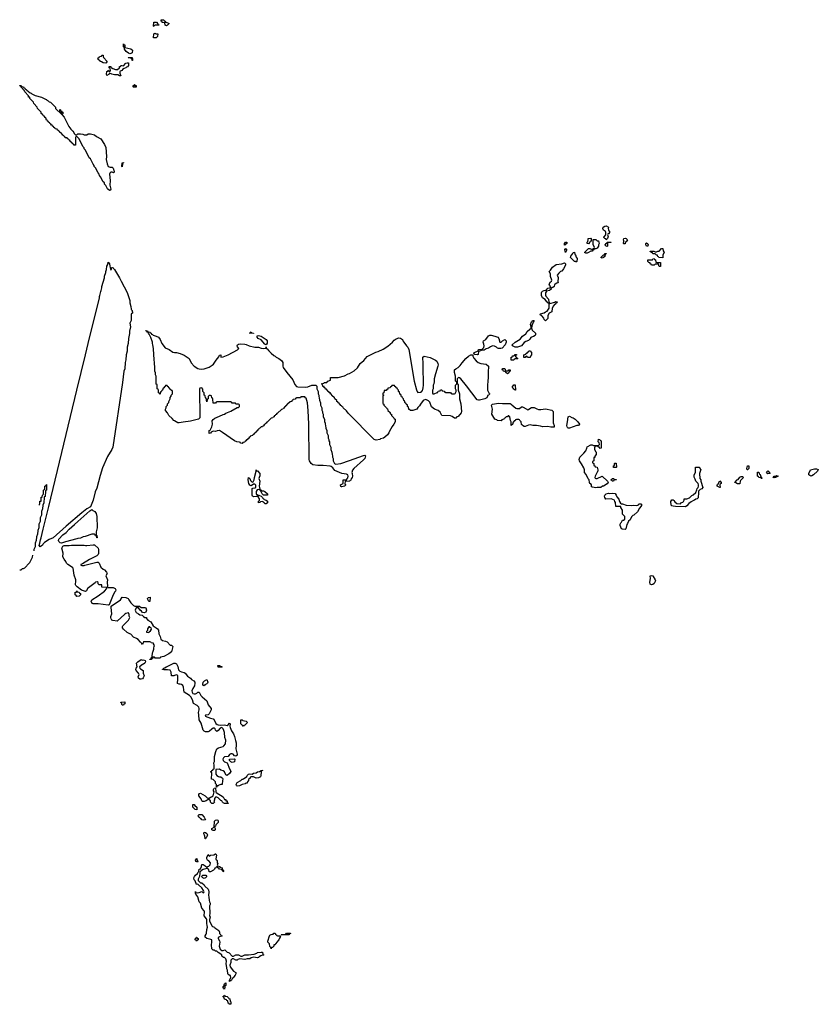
# Model space of a CAD drawing. Header units: inches. Extents: x 2397558 to 2568646, y 256209 to 449595.
# Tile 37 of 85: x 2497548 to 2510190, y 317809 to 333394. Entities that reach past the tile are written whole.
import ezdxf

# ---------------------------------------------------------------- set-up
doc = ezdxf.new("R2010")
doc.units = ezdxf.units.IN
doc.header["$MEASUREMENT"] = 0
for name, color, linetype in [('C4392', 7, 'Continuous'), ('C4393', 7, 'Continuous'), ('C5301', 7, 'Continuous'), ('C5302', 7, 'Continuous'), ('C5303', 7, 'Continuous'), ('C5312', 7, 'Continuous')]:
    doc.layers.add(name, color=color, linetype=linetype)

msp = doc.modelspace()

# ---------------------------------------------------------------- linework, layer by layer
at = {"layer": 'C4392', "color": 6}
for points in [[(2498990, 329434), (2499002, 329438), (2499006, 329470), (2499010, 329472), (2499030, 329467), (2499035, 329455), (2499050, 329440), (2499130, 329310), (2499155, 329255), (2499250, 329074), (2499290, 328951), (2499293, 328913), (2499310, 328854), (2499313, 328813), (2499320, 328800), (2499331, 328790), (2499331, 328771), (2499334, 328770), (2499334, 328750), (2499318, 328742), (2499313, 328727), (2499312, 328632), (2499292, 328590), (2499301, 328530), (2499284, 328464), (2499285, 328425), (2499271, 328349), (2499266, 328270), (2499251, 328210), (2499250, 328146), (2499233, 328087), (2499230, 328010), (2499219, 327970), (2499210, 327870), (2499199, 327830), (2499177, 327650), (2499025, 326630), (2499009, 326590), (2498940, 326480), (2498860, 326300), (2498822, 326178), (2498770, 325978), (2498742, 325918), (2498710, 325787), (2498670, 325684), (2498610, 325649), (2498530, 325590), (2498282, 325378), (2498078, 325190), (2498015, 325165), (2497941, 325119), (2497920, 325100), (2497910, 325077), (2497870, 325050), (2497857, 325070), (2497869, 325110), (2497877, 325163), (2497889, 325190), (2497918, 325330), (2498009, 325690), (2498450, 327530), (2498590, 328090), (2498630, 328270), (2498809, 328990), (2498810, 329010), (2498819, 329030), (2498829, 329070), (2498830, 329090), (2498839, 329110), (2498849, 329150), (2498850, 329170), (2498889, 329310), (2498890, 329332), (2498909, 329390), (2498910, 329410), (2498920, 329440), (2498930, 329492), (2498942, 329518), (2498950, 329554), (2498971, 329529), (2498973, 329493), (2498982, 329470), (2498984, 329444)], [(2498768, 325190), (2498762, 325222), (2498750, 325226), (2498741, 325241), (2498730, 325249), (2498690, 325249), (2498586, 325214), (2498551, 325209), (2498510, 325189), (2498470, 325184), (2498450, 325174), (2498274, 325130), (2498210, 325109), (2498190, 325113), (2498170, 325137), (2498164, 325150), (2498165, 325170), (2498230, 325239), (2498282, 325278), (2498330, 325330), (2498418, 325402), (2498468, 325452), (2498658, 325622), (2498690, 325640), (2498706, 325626), (2498737, 325610), (2498757, 325577), (2498769, 325530), (2498772, 325350), (2498758, 325290), (2498758, 325270), (2498761, 325241), (2498771, 325229), (2498774, 325190)], [(2498570, 324752), (2498581, 324759), (2498770, 324808), (2498790, 324808), (2498806, 324790), (2498834, 324730), (2498870, 324698), (2498888, 324688), (2498922, 324650), (2498934, 324630), (2498912, 324590), (2498936, 324530), (2498931, 324490), (2498936, 324424), (2498932, 324412), (2498946, 324406), (2499030, 324407), (2499058, 324390), (2499072, 324370), (2499066, 324350), (2499050, 324334), (2499015, 324265), (2498967, 324133), (2498950, 324127), (2498792, 324148), (2498709, 324149), (2498695, 324155), (2498678, 324190), (2498689, 324211), (2498790, 324275), (2498889, 324350), (2498929, 324390), (2498928, 324408), (2498849, 324409), (2498846, 324446), (2498806, 324450), (2498790, 324466), (2498788, 324488), (2498775, 324495), (2498750, 324489), (2498742, 324478), (2498637, 324403), (2498623, 324390), (2498605, 324355), (2498590, 324342), (2498526, 324366), (2498457, 324417), (2498437, 324437), (2498430, 324450), (2498437, 324510), (2498435, 324530), (2498410, 324604), (2498394, 324710), (2498385, 324725), (2498310, 324770), (2498290, 324790), (2498279, 324819), (2498250, 324854), (2498232, 324890), (2498236, 324950), (2498214, 325030), (2498230, 325058), (2498250, 325071), (2498330, 325071), (2498370, 325078), (2498570, 325078), (2498590, 325072), (2498612, 325072), (2498710, 325083), (2498730, 325081), (2498791, 325030), (2498798, 325010), (2498793, 324947), (2498788, 324930), (2498770, 324909), (2498651, 324849), (2498540, 324780), (2498514, 324770), (2498518, 324758), (2498533, 324753)], [(2498450, 324266), (2498442, 324282), (2498426, 324290), (2498428, 324330), (2498446, 324334), (2498450, 324351), (2498458, 324338), (2498491, 324331), (2498494, 324314), (2498512, 324310), (2498512, 324288), (2498498, 324282), (2498490, 324268)], [(2499370, 324112), (2499447, 324113), (2499472, 324092), (2499530, 324091), (2499545, 324085), (2499556, 324050), (2499551, 324029), (2499545, 324015), (2499517, 324003), (2499490, 324009), (2499474, 324034), (2499455, 324050), (2499427, 324087), (2499390, 324086), (2499376, 324050), (2499380, 324030), (2499393, 324010), (2499427, 323987), (2499450, 323976), (2499487, 323967), (2499510, 323945), (2499530, 323932), (2499554, 323934), (2499554, 323910), (2499565, 323905), (2499574, 323890), (2499622, 323862), (2499661, 323801), (2499711, 323770), (2499731, 323750), (2499743, 323730), (2499750, 323674), (2499771, 323630), (2499781, 323590), (2499810, 323568), (2499856, 323556), (2499884, 323544), (2499930, 323491), (2499950, 323492), (2499970, 323472), (2499950, 323390), (2499910, 323356), (2499830, 323314), (2499778, 323302), (2499771, 323289), (2499690, 323289), (2499682, 323302), (2499670, 323306), (2499658, 323302), (2499654, 323290), (2499638, 323282), (2499630, 323266), (2499610, 323266), (2499609, 323270), (2499626, 323274), (2499630, 323294), (2499642, 323298), (2499647, 323313), (2499649, 323370), (2499656, 323384), (2499669, 323430), (2499669, 323451), (2499679, 323470), (2499682, 323490), (2499666, 323514), (2499666, 323526), (2499628, 323528), (2499622, 323542), (2499610, 323546), (2499510, 323546), (2499490, 323506), (2499482, 323522), (2499470, 323529), (2499462, 323542), (2499421, 323581), (2499397, 323597), (2499350, 323618), (2499310, 323669), (2499290, 323672), (2499250, 323692), (2499189, 323749), (2499176, 323770), (2499174, 323790), (2499179, 323801), (2499269, 323890), (2499289, 323930), (2499282, 323950), (2499280, 323980), (2499270, 324006), (2499230, 323997), (2499210, 323985), (2499090, 323875), (2499024, 323884), (2499009, 323890), (2498994, 323910), (2498989, 323929), (2498989, 323949), (2499009, 323990), (2498994, 324090), (2498998, 324110), (2499142, 324210), (2499169, 324251), (2499230, 324247), (2499265, 324230), (2499274, 324210), (2499310, 324161), (2499350, 324122)], [(2499590, 324186), (2499570, 324226), (2499570, 324234), (2499586, 324250), (2499612, 324252), (2499610, 324186)], [(2499610, 323786), (2499590, 323786), (2499572, 323750), (2499572, 323728), (2499554, 323710), (2499558, 323698), (2499590, 323694), (2499596, 323704), (2499620, 323720), (2499634, 323746), (2499630, 323766), (2499615, 323775)], [(2499490, 323258), (2499510, 323262), (2499532, 323250), (2499542, 323230), (2499530, 323209), (2499510, 323195), (2499490, 323189), (2499446, 323150), (2499451, 323130), (2499460, 323120), (2499505, 323090), (2499503, 323050), (2499518, 323010), (2499504, 322976), (2499490, 322962), (2499470, 322953), (2499450, 322953), (2499429, 322969), (2499426, 322990), (2499438, 323030), (2499430, 323050), (2499393, 323090), (2499389, 323109), (2499393, 323127), (2499405, 323150), (2499398, 323210), (2499416, 323230), (2499470, 323265)], [(2499170, 322546), (2499162, 322582), (2499150, 322586), (2499148, 322592), (2499210, 322594), (2499210, 322566), (2499198, 322562), (2499190, 322546)]]:
    msp.add_lwpolyline(points, close=True, dxfattribs=at)
for points in [[(2500000, 327044), (2499990, 327050), (2499963, 327083), (2499910, 327130), (2499890, 327170), (2499855, 327210), (2499858, 327230), (2499868, 327252), (2499869, 327270), (2499888, 327290), (2499890, 327314), (2499907, 327333), (2499908, 327350), (2499928, 327390), (2499930, 327414), (2499947, 327433), (2499948, 327452), (2499966, 327470), (2499966, 327510), (2499962, 327522), (2499947, 327527), (2499942, 327542), (2499927, 327547), (2499922, 327562), (2499907, 327567), (2499902, 327582), (2499887, 327587), (2499882, 327602), (2499870, 327606), (2499858, 327602), (2499853, 327587), (2499838, 327582), (2499830, 327566), (2499818, 327562), (2499811, 327529), (2499798, 327522), (2499790, 327506), (2499778, 327502), (2499770, 327466), (2499762, 327482), (2499746, 327490), (2499746, 327530), (2499742, 327542), (2499726, 327550), (2499726, 327610), (2499722, 327622), (2499710, 327626), (2499709, 327629), (2499708, 327750), (2499698, 327770), (2499696, 327804), (2499689, 327829), (2499689, 327889), (2499670, 328090), (2499666, 328190), (2499657, 328250), (2499649, 328270), (2499649, 328290), (2499625, 328365), (2499598, 328418), (2499586, 328430), (2499582, 328442), (2499570, 328446), (2499562, 328462), (2499550, 328466), (2499547, 328473), (2499572, 328470), (2499574, 328454), (2499610, 328450), (2499617, 328437), (2499630, 328431), (2499637, 328417), (2499650, 328410), (2499659, 328399), (2499710, 328387), (2499745, 328370), (2499770, 328331), (2499796, 328270), (2499850, 328202), (2499915, 328175), (2499970, 328130), (2500000, 328128)], [(2497850, 325711), (2497862, 325718), (2497869, 325730), (2497869, 325771), (2497886, 325774), (2497890, 325834), (2497902, 325838), (2497908, 325870), (2497922, 325878), (2497926, 325890), (2497927, 325947), (2497930, 325954), (2497942, 325958), (2497946, 325970), (2497948, 326010), (2497962, 326018), (2497966, 326030), (2497974, 326034), (2497971, 325949), (2497958, 325942), (2497954, 325930), (2497951, 325849), (2497938, 325842), (2497934, 325830), (2497931, 325749), (2497913, 325707), (2497911, 325649), (2497893, 325607), (2497891, 325549), (2497873, 325507), (2497871, 325449), (2497853, 325407), (2497851, 325349), (2497833, 325307), (2497831, 325249), (2497813, 325207), (2497811, 325149), (2497793, 325107), (2497791, 325049), (2497772, 325008), (2497771, 324989)], [(2497550, 324687), (2497570, 324688), (2497590, 324705), (2497610, 324708), (2497630, 324720), (2497699, 324790), (2497710, 324804), (2497750, 324888), (2497758, 324918)], [(2500000, 323013), (2499989, 323009), (2499950, 323006), (2499948, 323068), (2499930, 323098), (2499890, 323104), (2499830, 323102), (2499810, 323108), (2499810, 323111), (2499822, 323118), (2499829, 323130), (2499847, 323133), (2499869, 323150), (2499885, 323155), (2499990, 323210), (2500000, 323210)]]:
    msp.add_lwpolyline(points, dxfattribs=at)
at = {"layer": 'C4393', "color": 6}
for points in [[(2499854, 333354), (2499866, 333354), (2499912, 333332), (2499890, 333308), (2499870, 333298), (2499850, 333308), (2499846, 333346), (2499806, 333350), (2499802, 333362), (2499786, 333370), (2499789, 333391), (2499830, 333394), (2499834, 333374), (2499852, 333370)], [(2499670, 333286), (2499666, 333290), (2499670, 333354), (2499713, 333353), (2499734, 333330), (2499738, 333318), (2499752, 333312), (2499750, 333306), (2499690, 333306), (2499678, 333302)], [(2499668, 333108), (2499669, 333170), (2499690, 333182), (2499710, 333172), (2499734, 333170), (2499731, 333130), (2499710, 333109)], [(2499290, 332855), (2499270, 332862), (2499235, 332890), (2499206, 332930), (2499202, 332962), (2499190, 332966), (2499190, 333011), (2499198, 332998), (2499210, 332994), (2499214, 332954), (2499310, 332931), (2499334, 332910), (2499330, 332868), (2499310, 332858)], [(2498910, 332706), (2498870, 332709), (2498845, 332725), (2498829, 332730), (2498806, 332750), (2498802, 332762), (2498786, 332770), (2498788, 332790), (2498806, 332794), (2498810, 332812), (2498842, 332818), (2498846, 332830), (2498872, 332830), (2498871, 332810), (2498877, 332797), (2498931, 332730)], [(2499330, 332746), (2499326, 332750), (2499322, 332782), (2499266, 332790), (2499270, 332794), (2499330, 332794), (2499334, 332770), (2499334, 332750)], [(2499130, 332504), (2499099, 332519), (2499050, 332521), (2499006, 332530), (2498970, 332546), (2498962, 332538), (2498962, 332530), (2498926, 332510), (2498922, 332530), (2498930, 332574), (2498942, 332578), (2498950, 332594), (2498958, 332578), (2498970, 332574), (2498982, 332578), (2498986, 332590), (2498982, 332622), (2498966, 332630), (2498967, 332653), (2498990, 332651), (2498994, 332634), (2499006, 332634), (2499022, 332622), (2499065, 332605), (2499095, 332605), (2499126, 332630), (2499129, 332651), (2499146, 332654), (2499149, 332671), (2499170, 332671), (2499190, 332662), (2499230, 332705), (2499250, 332711), (2499271, 332711), (2499270, 332670), (2499255, 332650), (2499239, 332641), (2499230, 332630), (2499200, 332620), (2499177, 332603), (2499170, 332589), (2499141, 332579), (2499132, 332570), (2499131, 332550), (2499150, 332506)], [(2497574, 332334), (2497582, 332338), (2497610, 332330), (2497616, 332316), (2497631, 332310), (2497637, 332297), (2497653, 332290), (2497659, 332279), (2497690, 332259), (2497714, 332234), (2497730, 332230), (2497739, 332219), (2497794, 332194), (2497892, 332170), (2497954, 332134), (2497972, 332130), (2497980, 332120), (2498001, 332110), (2498016, 332096), (2498035, 332090), (2498058, 332070), (2498071, 332051), (2498114, 332010), (2498114, 331990), (2498214, 331894), (2498250, 331852), (2498324, 331704), (2498359, 331659), (2498391, 331630), (2498406, 331610), (2498411, 331591), (2498430, 331572), (2498450, 331572), (2498470, 331585), (2498510, 331586), (2498550, 331581), (2498570, 331571), (2498609, 331571), (2498632, 331588), (2498670, 331588), (2498730, 331570), (2498764, 331544), (2498831, 331510), (2498890, 331418), (2498910, 331372), (2498923, 331230), (2498917, 331183), (2498935, 331110), (2498950, 331072), (2498980, 331060), (2499010, 331062), (2499026, 331046), (2499045, 330990), (2499042, 330978), (2499034, 330970), (2499010, 330979), (2498990, 330979), (2498975, 330965), (2498970, 330950), (2498979, 330850), (2498976, 330776), (2498990, 330710), (2498984, 330696), (2498970, 330688), (2498936, 330716), (2498909, 330769), (2498889, 330790), (2498888, 330810), (2498869, 330830), (2498829, 330909), (2498809, 330930), (2498808, 330950), (2498789, 330970), (2498749, 331049), (2498729, 331070), (2498728, 331088), (2498710, 331106), (2498669, 331189), (2498649, 331210), (2498589, 331329), (2498569, 331350), (2498568, 331368), (2498550, 331386), (2498488, 331510), (2498450, 331546), (2498438, 331542), (2498433, 331527), (2498432, 331408), (2498410, 331406), (2498402, 331422), (2498390, 331426), (2498382, 331442), (2498370, 331446), (2498362, 331462), (2498350, 331466), (2498342, 331482), (2498326, 331490), (2498322, 331502), (2498307, 331507), (2498302, 331522), (2498270, 331526), (2498262, 331542), (2498246, 331550), (2498242, 331562), (2498230, 331566), (2498222, 331582), (2498210, 331586), (2498202, 331602), (2498186, 331610), (2498182, 331622), (2498167, 331627), (2498162, 331642), (2498147, 331647), (2498142, 331662), (2498110, 331666), (2498102, 331682), (2498090, 331686), (2498082, 331702), (2498066, 331710), (2498062, 331722), (2498050, 331726), (2498042, 331742), (2498026, 331750), (2498022, 331762), (2498006, 331770), (2498002, 331782), (2497990, 331786), (2497982, 331802), (2497970, 331806), (2497962, 331842), (2497950, 331846), (2497942, 331862), (2497926, 331870), (2497922, 331882), (2497910, 331886), (2497906, 331906), (2497889, 331909), (2497886, 331930), (2497830, 331986), (2497826, 332010), (2497770, 332066), (2497766, 332090), (2497710, 332146), (2497706, 332166), (2497688, 332170), (2497686, 332190), (2497628, 332250), (2497626, 332270), (2497566, 332330), (2497562, 332342), (2497550, 332346), (2497548, 332352), (2497571, 332350)], [(2499350, 332326), (2499346, 332330), (2499346, 332350), (2499366, 332354), (2499366, 332366), (2499372, 332370), (2499374, 332354), (2499391, 332350), (2499390, 332326)], [(2498226, 331906), (2498222, 331922), (2498206, 331926), (2498202, 331942), (2498186, 331946), (2498186, 331970), (2498192, 331968), (2498192, 331952), (2498212, 331950), (2498214, 331934), (2498230, 331932), (2498230, 331906)], [(2499170, 331066), (2499166, 331070), (2499169, 331130), (2499190, 331134), (2499192, 331130), (2499178, 331122), (2499173, 331107)]]:
    msp.add_lwpolyline(points, close=True, dxfattribs=at)
at = {"layer": 'C5301', "color": 6}
for points in [[(2500677, 320000), (2500678, 319998), (2500714, 319990), (2500718, 319978), (2500754, 319970), (2500758, 319938), (2500770, 319934), (2500773, 319927), (2500774, 319910), (2500770, 319906), (2500762, 319922), (2500746, 319930), (2500742, 319942), (2500710, 319946), (2500702, 319962), (2500687, 319967), (2500682, 319982), (2500670, 319986), (2500658, 319982), (2500653, 319967), (2500638, 319962), (2500633, 319947), (2500614, 319930), (2500570, 319906), (2500550, 319906), (2500542, 319942), (2500530, 319946), (2500518, 319958), (2500450, 319942), (2500426, 319926), (2500414, 319926), (2500414, 319914), (2500402, 319898), (2500402, 319870), (2500393, 319847), (2500392, 319830), (2500372, 319790), (2500374, 319770), (2500410, 319734), (2500430, 319732), (2500470, 319698), (2500480, 319680), (2500531, 319630), (2500537, 319617), (2500543, 319590), (2500537, 319530), (2500543, 319510), (2500546, 319450), (2500551, 319430), (2500565, 319410), (2500565, 319390), (2500554, 319366), (2500556, 319244), (2500553, 319213), (2500562, 319190), (2500551, 319150), (2500551, 319130), (2500590, 319050), (2500600, 319040), (2500630, 319030), (2500639, 319019), (2500698, 318978), (2500711, 318950), (2500712, 318930), (2500734, 318910), (2500738, 318898), (2500754, 318890), (2500750, 318886), (2500730, 318886), (2500692, 318868), (2500691, 318850), (2500711, 318811), (2500715, 318790), (2500707, 318730), (2500720, 318680), (2500750, 318661), (2500770, 318661), (2500794, 318670), (2500830, 318632), (2500851, 318631), (2500864, 318624), (2500910, 318572), (2500930, 318572), (2500969, 318591), (2501010, 318591), (2501051, 318571), (2501070, 318571), (2501112, 318592), (2501170, 318591), (2501260, 318600), (2501302, 318618), (2501310, 318631), (2501370, 318634), (2501393, 318633), (2501398, 318598), (2501412, 318590), (2501410, 318586), (2501390, 318588), (2501364, 318576), (2501338, 318562), (2501330, 318549), (2501310, 318542), (2501250, 318555), (2501214, 318546), (2501190, 318530), (2501151, 318529), (2501110, 318517), (2501031, 318529), (2501001, 318519), (2500990, 318509), (2500970, 318508), (2500930, 318528), (2500910, 318528), (2500892, 318510), (2500891, 318469), (2500873, 318427), (2500882, 318402), (2500933, 318333), (2500970, 318311), (2500970, 318290), (2500961, 318270), (2500937, 318243), (2500930, 318229), (2500917, 318223), (2500902, 318190), (2500890, 318178), (2500882, 318178), (2500870, 318169), (2500868, 318190), (2500888, 318230), (2500886, 318266), (2500874, 318266), (2500850, 318278), (2500842, 318290), (2500837, 318350), (2500829, 318370), (2500829, 318389), (2500815, 318450), (2500824, 318490), (2500810, 318528), (2500788, 318548), (2500770, 318549), (2500762, 318562), (2500749, 318570), (2500748, 318590), (2500688, 318630), (2500670, 318648), (2500646, 318650), (2500630, 318666), (2500610, 318666), (2500590, 318686), (2500584, 318750), (2500589, 318790), (2500588, 318828), (2500576, 318836), (2500508, 318848), (2500486, 318870), (2500486, 318890), (2500502, 318918), (2500506, 318934), (2500510, 318994), (2500519, 319030), (2500518, 319058), (2500508, 319090), (2500509, 319150), (2500504, 319164), (2500466, 319210), (2500475, 319270), (2500469, 319290), (2500433, 319333), (2500409, 319409), (2500389, 319430), (2500366, 319510), (2500335, 319550), (2500329, 319570), (2500330, 319594), (2500334, 319574), (2500342, 319578), (2500370, 319574), (2500390, 319577), (2500432, 319592), (2500450, 319574), (2500462, 319578), (2500466, 319590), (2500458, 319610), (2500429, 319650), (2500380, 319700), (2500370, 319708), (2500347, 319707), (2500325, 319765), (2500310, 319779), (2500305, 319810), (2500313, 319830), (2500330, 319851), (2500362, 319878), (2500370, 319894), (2500386, 319910), (2500389, 319950), (2500409, 319951), (2500426, 319990), (2500427, 320000)], [(2500483, 320000), (2500510, 319982), (2500518, 319982), (2500526, 319990), (2500544, 319996), (2500548, 320000)]]:
    msp.add_lwpolyline(points, dxfattribs=at)
for points in [[(2500470, 319798), (2500446, 319810), (2500428, 319832), (2500449, 319851), (2500492, 319852), (2500512, 319830), (2500490, 319808)], [(2501630, 318894), (2501674, 318894), (2501673, 318873), (2501662, 318858), (2501662, 318850), (2501655, 318845), (2501650, 318829), (2501614, 318786), (2501610, 318769), (2501596, 318764), (2501590, 318749), (2501572, 318748), (2501570, 318728), (2501550, 318708), (2501534, 318706), (2501530, 318689), (2501526, 318710), (2501510, 318726), (2501504, 318764), (2501478, 318790), (2501474, 318810), (2501502, 318890), (2501510, 318902), (2501530, 318912), (2501562, 318918), (2501570, 318934), (2501590, 318934), (2501598, 318918), (2501614, 318910), (2501618, 318898)], [(2501686, 318906), (2501693, 318913), (2501750, 318914), (2501762, 318918), (2501770, 318934), (2501833, 318933), (2501833, 318927), (2501818, 318922), (2501810, 318909)], [(2500350, 318808), (2500342, 318822), (2500326, 318830), (2500330, 318854), (2500342, 318858), (2500346, 318870), (2500352, 318872), (2500358, 318858), (2500372, 318852), (2500372, 318830), (2500358, 318822)], [(2500790, 318046), (2500782, 318062), (2500770, 318066), (2500769, 318090), (2500782, 318098), (2500790, 318134), (2500802, 318138), (2500806, 318150), (2500811, 318151), (2500810, 318106), (2500798, 318102), (2500793, 318087)], [(2500890, 317809), (2500866, 317810), (2500862, 317822), (2500850, 317826), (2500842, 317862), (2500826, 317870), (2500822, 317882), (2500788, 317890), (2500782, 317922), (2500766, 317930), (2500766, 317934), (2500782, 317938), (2500787, 317953), (2500794, 317950), (2500798, 317938), (2500830, 317932), (2500854, 317910), (2500858, 317898), (2500873, 317893), (2500878, 317858), (2500892, 317850)]]:
    msp.add_lwpolyline(points, close=True, dxfattribs=at)
at = {"layer": 'C5302', "color": 6}
for points in [[(2506857, 330000), (2506854, 329990), (2506862, 329970), (2506851, 329929), (2506830, 329908), (2506824, 329924), (2506809, 329930), (2506802, 329942), (2506789, 329950), (2506802, 329958), (2506829, 329990), (2506829, 330000)], [(2500000, 328128), (2500030, 328125), (2500090, 328108), (2500150, 328084), (2500229, 328029), (2500265, 327965), (2500310, 327911), (2500370, 327871), (2500387, 327867), (2500430, 327862), (2500470, 327865), (2500550, 327892), (2500597, 327923), (2500616, 327944), (2500657, 328003), (2500703, 328057), (2500710, 328082), (2500718, 328082), (2500731, 328091), (2500734, 328054), (2500770, 328056), (2500850, 328091), (2500998, 328170), (2501018, 328190), (2500994, 328214), (2500989, 328230), (2500994, 328250), (2501010, 328259), (2501050, 328265), (2501110, 328258), (2501133, 328253), (2501182, 328230), (2501270, 328213), (2501330, 328208), (2501370, 328195), (2501409, 328191), (2501446, 328194), (2501450, 328214), (2501452, 328190), (2501464, 328184), (2501491, 328150), (2501530, 328113), (2501570, 328080), (2501590, 328070), (2501610, 328050), (2501651, 328030), (2501690, 328002), (2501712, 327968), (2501712, 327910), (2501718, 327890), (2501775, 327810), (2501870, 327691), (2501902, 327622), (2501930, 327590), (2501950, 327581), (2502070, 327575), (2502110, 327584), (2502170, 327607), (2502234, 327610), (2502252, 327592), (2502252, 327550), (2502271, 327510), (2502272, 327472), (2502282, 327450), (2502282, 327430), (2502291, 327410), (2502292, 327370), (2502311, 327330), (2502312, 327292), (2502331, 327250), (2502332, 327212), (2502342, 327190), (2502342, 327170), (2502351, 327150), (2502352, 327110), (2502371, 327070), (2502372, 327032), (2502382, 327010), (2502382, 326990), (2502391, 326970), (2502392, 326930), (2502411, 326890), (2502412, 326852), (2502431, 326810), (2502432, 326772), (2502442, 326750), (2502442, 326730), (2502451, 326710), (2502452, 326670), (2502471, 326630), (2502472, 326590), (2502491, 326550), (2502492, 326512), (2502502, 326490), (2502502, 326470), (2502511, 326450), (2502512, 326410), (2502531, 326371), (2502550, 326361), (2502630, 326370), (2502770, 326416), (2502990, 326497), (2503010, 326502), (2503023, 326490), (2503010, 326450), (2502990, 326427), (2502839, 326290), (2502818, 326262), (2502805, 326225), (2502811, 326210), (2502818, 326170), (2502810, 326146), (2502793, 326127), (2502790, 326106), (2502778, 326102), (2502770, 326088), (2502698, 326082), (2502694, 326050), (2502698, 326038), (2502712, 326030), (2502698, 326022), (2502690, 326009), (2502650, 325998), (2502640, 326000), (2502630, 326006), (2502626, 326030), (2502668, 326052), (2502666, 326110), (2502728, 326112), (2502728, 326128), (2502740, 326140), (2502749, 326170), (2502742, 326190), (2502719, 326199), (2502649, 326209), (2502610, 326229), (2502536, 326256), (2502503, 326303), (2502480, 326320), (2502465, 326325), (2502350, 326340), (2502270, 326340), (2502190, 326350), (2502164, 326370), (2502135, 326410), (2502130, 326430), (2502125, 326990), (2502116, 327210), (2502102, 327330), (2502082, 327402), (2502070, 327406), (2502062, 327422), (2502050, 327426), (2502010, 327426), (2501998, 327422), (2501992, 327408), (2501930, 327406), (2501918, 327402), (2501910, 327386), (2501878, 327382), (2501874, 327370), (2501858, 327362), (2501854, 327350), (2501830, 327346), (2501790, 327306), (2501778, 327302), (2501770, 327286), (2501758, 327282), (2501754, 327270), (2501738, 327262), (2501730, 327246), (2501718, 327242), (2501714, 327230), (2501690, 327226), (2501630, 327166), (2501618, 327162), (2501610, 327146), (2501598, 327142), (2501594, 327130), (2501578, 327122), (2501574, 327110), (2501558, 327102), (2501554, 327090), (2501530, 327086), (2501470, 327026), (2501458, 327022), (2501450, 327006), (2501438, 327002), (2501434, 326990), (2501418, 326982), (2501410, 326966), (2501398, 326962), (2501394, 326950), (2501373, 326947), (2501350, 326926), (2501338, 326922), (2501334, 326910), (2501318, 326902), (2501310, 326886), (2501298, 326882), (2501290, 326866), (2501278, 326862), (2501270, 326846), (2501258, 326842), (2501250, 326826), (2501238, 326822), (2501234, 326810), (2501198, 326802), (2501194, 326790), (2501178, 326782), (2501170, 326766), (2501158, 326762), (2501150, 326746), (2501138, 326742), (2501130, 326726), (2501118, 326722), (2501110, 326706), (2501078, 326702), (2501070, 326686), (2501046, 326690), (2501042, 326702), (2501027, 326707), (2500986, 326710), (2500950, 326729), (2500760, 326860), (2500710, 326889), (2500672, 326888), (2500650, 326875), (2500610, 326879), (2500577, 326863), (2500570, 326849), (2500550, 326846), (2500545, 326870), (2500549, 326890), (2500562, 326898), (2500590, 326950), (2500600, 326990), (2500595, 327045), (2500612, 327068), (2500635, 327085), (2500710, 327116), (2500770, 327147), (2500790, 327151), (2500813, 327167), (2500890, 327198), (2500990, 327254), (2501010, 327254), (2501026, 327270), (2501026, 327290), (2501022, 327302), (2501010, 327306), (2500970, 327306), (2500962, 327322), (2500950, 327326), (2500910, 327326), (2500902, 327342), (2500890, 327346), (2500670, 327346), (2500658, 327342), (2500650, 327326), (2500610, 327326), (2500607, 327387), (2500602, 327402), (2500588, 327408), (2500582, 327442), (2500570, 327446), (2500550, 327446), (2500534, 327430), (2500532, 327390), (2500518, 327382), (2500510, 327346), (2500502, 327402), (2500490, 327406), (2500482, 327442), (2500468, 327450), (2500466, 327490), (2500448, 327510), (2500447, 327547), (2500430, 327566), (2500398, 327562), (2500393, 327547), (2500392, 327330), (2500398, 327310), (2500402, 327250), (2500402, 327110), (2500398, 327090), (2500378, 327070), (2500250, 327037), (2500135, 327025), (2500070, 327011), (2500050, 327015), (2500000, 327044)], [(2500000, 323210), (2500010, 323210), (2500030, 323196), (2500054, 323154), (2500064, 323104), (2500082, 323082), (2500110, 323070), (2500150, 323063), (2500170, 323050), (2500205, 323005), (2500253, 322973), (2500270, 322950), (2500305, 322930), (2500320, 322910), (2500323, 322890), (2500315, 322850), (2500291, 322810), (2500275, 322770), (2500278, 322750), (2500291, 322731), (2500310, 322723), (2500330, 322725), (2500350, 322733), (2500370, 322748), (2500390, 322750), (2500418, 322698), (2500435, 322675), (2500509, 322610), (2500532, 322550), (2500581, 322490), (2500581, 322470), (2500557, 322430), (2500550, 322409), (2500530, 322389), (2500490, 322386), (2500482, 322370), (2500570, 322338), (2500610, 322330), (2500623, 322323), (2500655, 322255), (2500676, 322236), (2500690, 322231), (2500730, 322226), (2500790, 322230), (2500830, 322222), (2500850, 322230), (2500870, 322257), (2500881, 322250), (2500874, 322210), (2500880, 322190), (2500900, 322140), (2500935, 322090), (2500950, 322047), (2500962, 321982), (2500974, 321950), (2500977, 321910), (2500972, 321850), (2500991, 321770), (2500991, 321750), (2500970, 321738), (2500950, 321742), (2500927, 321767), (2500910, 321774), (2500890, 321774), (2500870, 321765), (2500850, 321733), (2500792, 321728), (2500772, 321708), (2500766, 321690), (2500770, 321670), (2500789, 321649), (2500831, 321631), (2500840, 321620), (2500866, 321546), (2500886, 321510), (2500890, 321492), (2500870, 321461), (2500830, 321433), (2500810, 321439), (2500788, 321488), (2500770, 321502), (2500734, 321514), (2500710, 321529), (2500654, 321526), (2500652, 321452), (2500671, 321431), (2500697, 321417), (2500711, 321411), (2500731, 321410), (2500758, 321390), (2500765, 321370), (2500758, 321350), (2500751, 321290), (2500730, 321289), (2500701, 321279), (2500688, 321268), (2500672, 321268), (2500670, 321248), (2500666, 321250), (2500666, 321290), (2500650, 321306), (2500648, 321328), (2500610, 321366), (2500586, 321370), (2500588, 321468), (2500582, 321482), (2500569, 321490), (2500586, 321494), (2500590, 321511), (2500607, 321513), (2500610, 321532), (2500626, 321534), (2500629, 321590), (2500622, 321630), (2500634, 321650), (2500632, 321730), (2500652, 321810), (2500670, 321850), (2500694, 321870), (2500770, 321892), (2500780, 321900), (2500804, 321930), (2500810, 321990), (2500794, 322030), (2500789, 322109), (2500781, 322141), (2500770, 322170), (2500750, 322189), (2500730, 322186), (2500721, 322179), (2500690, 322144), (2500670, 322129), (2500650, 322149), (2500644, 322170), (2500630, 322181), (2500610, 322178), (2500590, 322165), (2500554, 322130), (2500530, 322120), (2500490, 322121), (2500470, 322132), (2500454, 322150), (2500420, 322260), (2500390, 322310), (2500384, 322390), (2500376, 322430), (2500388, 322472), (2500389, 322490), (2500382, 322510), (2500357, 322537), (2500302, 322570), (2500283, 322630), (2500257, 322677), (2500236, 322696), (2500152, 322750), (2500145, 322785), (2500143, 322830), (2500133, 322853), (2500110, 322869), (2500090, 322875), (2500070, 322874), (2500048, 322888), (2500053, 322953), (2500050, 323015), (2500030, 323025), (2500000, 323013)], [(2500548, 320000), (2500565, 320015), (2500569, 320050), (2500542, 320082), (2500522, 320090), (2500509, 320110), (2500509, 320130), (2500530, 320178), (2500542, 320170), (2500550, 320154), (2500566, 320170), (2500623, 320177), (2500646, 320190), (2500654, 320190), (2500662, 320170), (2500654, 320110), (2500658, 320098), (2500670, 320094), (2500673, 320087), (2500674, 320050), (2500682, 320030), (2500674, 320010), (2500677, 320000)], [(2500427, 320000), (2500430, 320022), (2500450, 320022), (2500483, 320000)]]:
    msp.add_lwpolyline(points, dxfattribs=at)
for points in [[(2506170, 329826), (2506170, 329854), (2506190, 329874), (2506210, 329871), (2506210, 329850), (2506194, 329846), (2506190, 329829)], [(2506690, 329894), (2506710, 329894), (2506722, 329850), (2506711, 329829), (2506710, 329808), (2506690, 329778), (2506668, 329768), (2506652, 329768), (2506638, 329762), (2506634, 329750), (2506618, 329742), (2506614, 329730), (2506590, 329728), (2506550, 329708), (2506530, 329698), (2506510, 329698), (2506490, 329710), (2506522, 329738), (2506550, 329771), (2506571, 329771), (2506610, 329754), (2506622, 329758), (2506630, 329774), (2506642, 329778), (2506646, 329790), (2506627, 329833), (2506627, 329913), (2506670, 329914)], [(2506550, 329848), (2506529, 329849), (2506530, 329872), (2506539, 329881), (2506549, 329910), (2506549, 329930), (2506590, 329934), (2506594, 329930), (2506594, 329890), (2506578, 329882), (2506574, 329870)], [(2506850, 329806), (2506830, 329809), (2506809, 329830), (2506822, 329838), (2506830, 329854), (2506842, 329858), (2506848, 329872), (2506910, 329874), (2506912, 329870), (2506908, 329868), (2506858, 329862), (2506854, 329850), (2506854, 329810)], [(2507110, 329846), (2507106, 329850), (2507109, 329891), (2507105, 329910), (2507110, 329931), (2507136, 329936), (2507150, 329932), (2507172, 329910), (2507150, 329878), (2507132, 329868), (2507130, 329848)], [(2507490, 329808), (2507468, 329810), (2507458, 329830), (2507458, 329850), (2507470, 329862), (2507492, 329848), (2507498, 329830)], [(2506190, 329708), (2506175, 329750), (2506178, 329762), (2506188, 329772), (2506198, 329758), (2506210, 329750)], [(2506350, 329557), (2506344, 329564), (2506330, 329568), (2506268, 329628), (2506270, 329651), (2506305, 329695), (2506310, 329711), (2506330, 329714), (2506338, 329678), (2506346, 329670), (2506356, 329636), (2506372, 329612), (2506370, 329569)], [(2506770, 329618), (2506749, 329630), (2506788, 329670), (2506807, 329673), (2506810, 329694), (2506830, 329692), (2506830, 329686), (2506818, 329682), (2506810, 329646), (2506790, 329629)], [(2507730, 329626), (2507668, 329628), (2507662, 329642), (2507648, 329648), (2507646, 329666), (2507630, 329668), (2507610, 329688), (2507569, 329689), (2507566, 329706), (2507546, 329710), (2507542, 329722), (2507530, 329726), (2507529, 329731), (2507589, 329731), (2507610, 329722), (2507630, 329722), (2507651, 329731), (2507670, 329732), (2507706, 329770), (2507730, 329772), (2507733, 329733), (2507752, 329710), (2507731, 329670)], [(2505942, 328902), (2506018, 328922), (2506030, 328931), (2506054, 328930), (2506051, 328910), (2506033, 328907), (2506031, 328890), (2506016, 328884), (2505996, 328864), (2505978, 328830), (2505971, 328770), (2505932, 328748), (2505911, 328710), (2505910, 328666), (2505870, 328629), (2505850, 328646), (2505844, 328670), (2505821, 328701), (2505810, 328710), (2505790, 328715), (2505783, 328730), (2505790, 328739), (2505850, 328756), (2505870, 328770), (2505899, 328781), (2505929, 328830), (2505929, 328889), (2505926, 328906), (2505910, 328908), (2505905, 328925), (2505890, 328929), (2505867, 328967), (2505822, 328990), (2505810, 329030), (2505809, 329071), (2505814, 329086), (2505823, 329097), (2505848, 329110), (2505885, 329115), (2505889, 329130), (2505903, 329137), (2505910, 329146), (2505946, 329150), (2505955, 329165), (2505933, 329193), (2505930, 329210), (2505950, 329242), (2505965, 329255), (2505970, 329270), (2505952, 329330), (2505950, 329370), (2505929, 329410), (2505953, 329427), (2505981, 329479), (2506042, 329518), (2506132, 329528), (2506170, 329544), (2506190, 329530), (2506190, 329526), (2506187, 329510), (2506159, 329450), (2506130, 329414), (2506110, 329408), (2506080, 329380), (2506058, 329350), (2506071, 329311), (2506066, 329246), (2506070, 329230), (2506050, 329225), (2506022, 329210), (2506016, 329204), (2506007, 329173), (2505990, 329155), (2505958, 329142), (2505959, 329130), (2505936, 329110), (2505885, 329095), (2505874, 329070), (2505874, 329034), (2505879, 329019), (2505918, 328970), (2505922, 328922)], [(2507670, 329486), (2507662, 329522), (2507650, 329526), (2507610, 329526), (2507594, 329510), (2507550, 329508), (2507546, 329526), (2507528, 329530), (2507526, 329546), (2507506, 329550), (2507490, 329566), (2507490, 329592), (2507566, 329594), (2507569, 329611), (2507592, 329612), (2507598, 329598), (2507612, 329592), (2507618, 329558), (2507633, 329553), (2507694, 329550), (2507694, 329486), (2507690, 329486)], [(2505430, 328209), (2505390, 328213), (2505349, 328230), (2505345, 328250), (2505390, 328288), (2505470, 328337), (2505510, 328382), (2505558, 328422), (2505582, 328458), (2505626, 328494), (2505630, 328502), (2505646, 328510), (2505646, 328534), (2505635, 328570), (2505649, 328610), (2505660, 328620), (2505667, 328633), (2505690, 328631), (2505675, 328605), (2505656, 328550), (2505651, 328510), (2505661, 328481), (2505711, 328430), (2505711, 328409), (2505706, 328394), (2505682, 328378), (2505650, 328369), (2505639, 328361), (2505624, 328336), (2505605, 328315), (2505559, 328301), (2505535, 328285), (2505490, 328229)], [(2501250, 328428), (2501186, 328430), (2501202, 328438), (2501210, 328451), (2501218, 328438), (2501250, 328434)], [(2501450, 328246), (2501430, 328258), (2501370, 328324), (2501322, 328350), (2501309, 328370), (2501309, 328391), (2501330, 328395), (2501370, 328386), (2501451, 328331), (2501466, 328310), (2501467, 328290), (2501465, 328275)], [(2505170, 328291), (2505189, 328310), (2505230, 328330), (2505247, 328310), (2505248, 328290), (2505231, 328250), (2505188, 328192), (2505167, 328187), (2505129, 328189), (2505110, 328195), (2505095, 328210), (2505065, 328225), (2505030, 328230), (2505002, 328218), (2504970, 328195), (2504930, 328184), (2504898, 328162), (2504870, 328161), (2504827, 328147), (2504813, 328147), (2504806, 328094), (2504790, 328087), (2504754, 328094), (2504740, 328100), (2504735, 328110), (2504750, 328125), (2504808, 328152), (2504810, 328171), (2504870, 328181), (2504887, 328193), (2504895, 328205), (2504901, 328230), (2504897, 328257), (2504886, 328290), (2504889, 328310), (2504929, 328331), (2504969, 328391), (2504990, 328399), (2505010, 328399), (2505070, 328387), (2505118, 328370), (2505133, 328350), (2505151, 328291)], [(2503850, 327492), (2503902, 327498), (2503910, 327514), (2503922, 327518), (2503935, 327565), (2503939, 327610), (2503939, 327750), (2503935, 327770), (2503934, 327990), (2503929, 328010), (2503929, 328050), (2503950, 328066), (2504048, 328048), (2504130, 328007), (2504150, 327991), (2504166, 327950), (2504170, 327930), (2504168, 327912), (2504131, 327790), (2504111, 327710), (2504111, 327669), (2504102, 327630), (2504092, 327610), (2504091, 327550), (2504082, 327530), (2504082, 327490), (2504090, 327474), (2504110, 327474), (2504154, 327494), (2504166, 327494), (2504170, 327512), (2504202, 327518), (2504210, 327534), (2504230, 327534), (2504238, 327518), (2504270, 327514), (2504278, 327498), (2504290, 327494), (2504370, 327494), (2504378, 327478), (2504390, 327474), (2504430, 327474), (2504442, 327478), (2504458, 327510), (2504458, 327530), (2504448, 327550), (2504449, 327610), (2504466, 327630), (2504466, 327650), (2504462, 327662), (2504449, 327670), (2504449, 327750), (2504432, 327812), (2504433, 327850), (2504450, 327870), (2504490, 327890), (2504520, 327920), (2504550, 327963), (2504608, 328032), (2504650, 328068), (2504689, 328090), (2504711, 328091), (2504722, 328082), (2504723, 328070), (2504738, 328038), (2504776, 327996), (2504807, 327967), (2504850, 327950), (2504930, 327944), (2504971, 327910), (2504971, 327871), (2504965, 327850), (2504965, 327750), (2504958, 327650), (2504952, 327630), (2504952, 327530), (2504978, 327478), (2504992, 327470), (2504978, 327462), (2504974, 327450), (2504954, 327446), (2504954, 327434), (2504945, 327410), (2504911, 327390), (2504829, 327369), (2504810, 327369), (2504790, 327375), (2504620, 327600), (2504530, 327709), (2504510, 327724), (2504492, 327728), (2504472, 327710), (2504473, 327633), (2504490, 327614), (2504491, 327531), (2504510, 327474), (2504511, 327391), (2504530, 327314), (2504543, 327190), (2504539, 327170), (2504490, 327115), (2504470, 327108), (2504450, 327089), (2504430, 327089), (2504395, 327115), (2504370, 327122), (2504230, 327130), (2504202, 327182), (2504170, 327206), (2504114, 327230), (2504066, 327266), (2504038, 327338), (2504021, 327361), (2503990, 327379), (2503970, 327381), (2503936, 327364), (2503891, 327310), (2503877, 327283), (2503850, 327258), (2503833, 327227), (2503770, 327209), (2503729, 327209), (2503722, 327222), (2503710, 327226), (2503702, 327262), (2503686, 327270), (2503686, 327290), (2503666, 327310), (2503662, 327322), (2503650, 327326), (2503642, 327362), (2503630, 327366), (2503626, 327390), (2503606, 327410), (2503602, 327422), (2503590, 327426), (2503582, 327462), (2503568, 327468), (2503562, 327502), (2503546, 327510), (2503546, 327530), (2503527, 327547), (2503522, 327562), (2503507, 327567), (2503502, 327582), (2503487, 327587), (2503482, 327602), (2503470, 327606), (2503438, 327602), (2503433, 327587), (2503418, 327582), (2503413, 327567), (2503378, 327562), (2503373, 327547), (2503358, 327542), (2503350, 327526), (2503318, 327522), (2503314, 327490), (2503298, 327482), (2503294, 327470), (2503298, 327458), (2503314, 327450), (2503298, 327442), (2503294, 327430), (2503294, 327330), (2503298, 327318), (2503314, 327310), (2503314, 327290), (2503354, 327250), (2503358, 327238), (2503370, 327234), (2503374, 327210), (2503410, 327174), (2503414, 327154), (2503432, 327150), (2503434, 327130), (2503470, 327094), (2503474, 327074), (2503491, 327071), (2503491, 327031), (2503473, 326990), (2503444, 326956), (2503400, 326880), (2503390, 326853), (2503370, 326825), (2503330, 326784), (2503307, 326770), (2503261, 326759), (2503250, 326750), (2503190, 326736), (2503158, 326750), (2502750, 327167), (2502722, 327202), (2502669, 327250), (2502663, 327263), (2502650, 327269), (2502643, 327283), (2502630, 327289), (2502623, 327303), (2502610, 327309), (2502603, 327323), (2502589, 327330), (2502585, 327345), (2502569, 327350), (2502566, 327366), (2502538, 327390), (2502529, 327409), (2502490, 327446), (2502486, 327466), (2502470, 327468), (2502466, 327486), (2502448, 327490), (2502446, 327506), (2502428, 327510), (2502426, 327526), (2502410, 327528), (2502406, 327546), (2502390, 327548), (2502386, 327566), (2502370, 327568), (2502366, 327586), (2502348, 327590), (2502342, 327622), (2502326, 327630), (2502362, 327638), (2502366, 327650), (2502408, 327652), (2502426, 327670), (2502466, 327690), (2502470, 327731), (2502590, 327730), (2502690, 327756), (2502750, 327788), (2502770, 327792), (2502845, 327835), (2502896, 327884), (2502940, 327950), (2502998, 328002), (2503050, 328065), (2503184, 328130), (2503220, 328140), (2503303, 328177), (2503376, 328224), (2503449, 328290), (2503478, 328322), (2503510, 328342), (2503550, 328356), (2503574, 328354), (2503610, 328332), (2503615, 328310), (2503627, 328290), (2503670, 328230), (2503690, 328210), (2503710, 328171), (2503793, 327673), (2503830, 327534), (2503838, 327510)], [(2505330, 328006), (2505328, 328050), (2505346, 328054), (2505350, 328071), (2505368, 328072), (2505382, 328078), (2505390, 328094), (2505414, 328094), (2505410, 328086), (2505398, 328082), (2505394, 328070), (2505398, 328058), (2505414, 328050), (2505418, 328038), (2505434, 328030), (2505430, 328026), (2505390, 328026), (2505378, 328022), (2505370, 328006)], [(2505630, 328046), (2505588, 328048), (2505582, 328062), (2505570, 328066), (2505558, 328062), (2505552, 328048), (2505530, 328046), (2505526, 328050), (2505526, 328090), (2505562, 328098), (2505567, 328113), (2505582, 328118), (2505586, 328130), (2505602, 328138), (2505608, 328152), (2505632, 328152), (2505638, 328138), (2505652, 328132), (2505652, 328090), (2505632, 328070)], [(2505250, 327834), (2505282, 327838), (2505290, 327852), (2505314, 327850), (2505312, 327830), (2505294, 327826), (2505290, 327806), (2505270, 327789), (2505246, 327810), (2505242, 327822), (2505206, 327830), (2505202, 327842), (2505186, 327850), (2505190, 327871), (2505230, 327874), (2505238, 327838)], [(2505390, 327528), (2505382, 327542), (2505370, 327546), (2505362, 327562), (2505349, 327570), (2505350, 327594), (2505362, 327598), (2505370, 327614), (2505392, 327612), (2505394, 327530)], [(2505190, 327319), (2505310, 327319), (2505327, 327310), (2505336, 327296), (2505403, 327243), (2505419, 327239), (2505458, 327242), (2505490, 327264), (2505510, 327265), (2505578, 327230), (2505590, 327212), (2505608, 327230), (2505650, 327254), (2505670, 327258), (2505690, 327254), (2505733, 327233), (2505763, 327223), (2505797, 327223), (2505870, 327235), (2505970, 327213), (2505994, 327190), (2505992, 327012), (2506011, 326970), (2506010, 326946), (2505954, 326946), (2505906, 326954), (2505830, 326949), (2505790, 326961), (2505730, 326970), (2505670, 326972), (2505630, 326981), (2505602, 326978), (2505550, 326955), (2505536, 326956), (2505506, 326970), (2505502, 326982), (2505490, 326986), (2505486, 327030), (2505466, 327050), (2505462, 327062), (2505450, 327066), (2505410, 327066), (2505398, 327062), (2505390, 327046), (2505378, 327042), (2505370, 327026), (2505358, 327022), (2505350, 326986), (2505338, 326982), (2505330, 326968), (2505328, 327030), (2505318, 327050), (2505307, 327107), (2505290, 327126), (2505278, 327122), (2505272, 327108), (2505250, 327106), (2505230, 327086), (2505218, 327082), (2505214, 327070), (2505178, 327062), (2505170, 327046), (2505111, 327049), (2505100, 327060), (2505069, 327070), (2505024, 327150), (2505033, 327230), (2505017, 327290), (2505030, 327310), (2505130, 327326)], [(2506250, 326926), (2506230, 326929), (2506220, 326940), (2506213, 326950), (2506209, 326970), (2506221, 327030), (2506228, 327110), (2506250, 327117), (2506290, 327095), (2506310, 327090), (2506340, 327070), (2506383, 327030), (2506411, 326989), (2506405, 326975), (2506391, 326969), (2506370, 326969)], [(2506730, 326608), (2506726, 326626), (2506706, 326630), (2506702, 326642), (2506690, 326646), (2506658, 326642), (2506645, 326615), (2506646, 326594), (2506661, 326561), (2506671, 326550), (2506671, 326510), (2506653, 326487), (2506650, 326466), (2506638, 326462), (2506634, 326450), (2506634, 326410), (2506618, 326402), (2506614, 326390), (2506618, 326378), (2506634, 326370), (2506638, 326338), (2506654, 326330), (2506658, 326318), (2506690, 326312), (2506692, 326290), (2506702, 326270), (2506702, 326250), (2506695, 326245), (2506670, 326189), (2506656, 326170), (2506651, 326150), (2506657, 326137), (2506670, 326131), (2506690, 326133), (2506770, 326167), (2506852, 326090), (2506862, 326070), (2506850, 326049), (2506790, 326009), (2506772, 326008), (2506750, 325988), (2506690, 325989), (2506670, 325984), (2506615, 325995), (2506602, 326002), (2506598, 326030), (2506590, 326046), (2506575, 326055), (2506570, 326066), (2506562, 326110), (2506545, 326125), (2506516, 326196), (2506490, 326228), (2506488, 326270), (2506478, 326298), (2506443, 326363), (2506410, 326410), (2506406, 326430), (2506417, 326470), (2506479, 326530), (2506509, 326570), (2506527, 326613), (2506529, 326631), (2506590, 326662), (2506610, 326662), (2506632, 326652), (2506708, 326652), (2506726, 326670), (2506722, 326702), (2506710, 326706), (2506707, 326713), (2506708, 326752), (2506734, 326750), (2506738, 326738), (2506754, 326730), (2506752, 326610)], [(2506950, 326306), (2506946, 326310), (2506946, 326330), (2506962, 326338), (2506966, 326370), (2506970, 326374), (2506990, 326374), (2506991, 326370), (2506994, 326310), (2506990, 326306)], [(2501352, 325952), (2501368, 325952), (2501378, 325938), (2501405, 325935), (2501430, 325925), (2501472, 325890), (2501472, 325870), (2501408, 325868), (2501388, 325888), (2501362, 325942), (2501336, 325956), (2501306, 325954), (2501294, 325926), (2501291, 325891), (2501311, 325871), (2501334, 325870), (2501342, 325862), (2501370, 325854), (2501394, 325830), (2501398, 325818), (2501414, 325810), (2501418, 325798), (2501432, 325792), (2501450, 325791), (2501470, 325772), (2501470, 325746), (2501450, 325729), (2501429, 325730), (2501422, 325742), (2501406, 325750), (2501402, 325762), (2501390, 325766), (2501358, 325762), (2501354, 325750), (2501330, 325746), (2501330, 325774), (2501342, 325778), (2501346, 325794), (2501342, 325810), (2501328, 325832), (2501328, 325848), (2501290, 325849), (2501250, 325843), (2501235, 325850), (2501227, 325870), (2501229, 325971), (2501241, 325979), (2501277, 325983), (2501288, 325990), (2501285, 326025), (2501270, 326042), (2501250, 326042), (2501210, 326018), (2501190, 326024), (2501173, 326050), (2501167, 326113), (2501170, 326150), (2501190, 326134), (2501202, 326102), (2501230, 326071), (2501242, 326078), (2501259, 326110), (2501263, 326150), (2501289, 326249), (2501290, 326271), (2501293, 326253), (2501310, 326251), (2501351, 326210), (2501348, 326172), (2501337, 326150), (2501336, 326130), (2501350, 326090), (2501341, 326010), (2501352, 325968)], [(2508090, 325684), (2507931, 325689), (2507890, 325694), (2507870, 325701), (2507859, 325710), (2507856, 325770), (2507870, 325795), (2507890, 325795), (2507904, 325784), (2507920, 325760), (2507950, 325734), (2508007, 325733), (2508026, 325750), (2508044, 325756), (2508055, 325765), (2508066, 325790), (2508066, 325810), (2508110, 325811), (2508153, 325827), (2508185, 325855), (2508190, 325865), (2508207, 325873), (2508249, 325911), (2508269, 325950), (2508270, 325972), (2508289, 325991), (2508295, 326010), (2508295, 326030), (2508289, 326050), (2508249, 326090), (2508242, 326122), (2508227, 326153), (2508227, 326187), (2508246, 326230), (2508247, 326313), (2508310, 326312), (2508312, 326292), (2508331, 326270), (2508324, 326256), (2508311, 326210), (2508314, 326130), (2508331, 326111), (2508331, 326090), (2508361, 325990), (2508345, 325970), (2508320, 325960), (2508295, 325930), (2508291, 325910), (2508290, 325828), (2508272, 325810), (2508253, 325807), (2508231, 325790), (2508214, 325786), (2508176, 325764), (2508142, 325738), (2508110, 325698)], [(2509070, 326269), (2509066, 326270), (2509058, 326290), (2509069, 326330), (2509090, 326334), (2509092, 326290)], [(2509290, 326129), (2509282, 326142), (2509250, 326148), (2509242, 326162), (2509230, 326166), (2509230, 326234), (2509251, 326230), (2509252, 326212), (2509258, 326198), (2509270, 326194), (2509278, 326158), (2509290, 326154), (2509294, 326130)], [(2509390, 326206), (2509369, 326231), (2509370, 326234), (2509390, 326254), (2509430, 326209)], [(2506950, 326089), (2506926, 326090), (2506922, 326102), (2506910, 326106), (2506910, 326114), (2506922, 326118), (2506926, 326130), (2506951, 326131), (2506958, 326118), (2506990, 326114), (2506994, 326110), (2506954, 326106)], [(2508630, 325989), (2508588, 326010), (2508589, 326031), (2508602, 326038), (2508630, 326094), (2508652, 326070), (2508651, 326050), (2508638, 326042), (2508631, 326030), (2508634, 325990)], [(2508950, 326048), (2508910, 326049), (2508885, 326065), (2508866, 326070), (2508908, 326110), (2508922, 326118), (2508949, 326151), (2508970, 326163), (2508990, 326161), (2509005, 326150), (2508992, 326130), (2508958, 326102), (2508951, 326090)], [(2509490, 326144), (2509475, 326150), (2509490, 326171), (2509510, 326171), (2509530, 326178), (2509552, 326170), (2509510, 326149)], [(2506890, 325896), (2506930, 325898), (2506972, 325892), (2506988, 325870), (2506999, 325839), (2507030, 325805), (2507045, 325765), (2507061, 325741), (2507073, 325733), (2507092, 325730), (2507148, 325708), (2507230, 325703), (2507270, 325710), (2507315, 325705), (2507332, 325708), (2507343, 325717), (2507350, 325731), (2507367, 325733), (2507378, 325730), (2507396, 325710), (2507358, 325662), (2507330, 325604), (2507271, 325550), (2507256, 325544), (2507235, 325525), (2507210, 325475), (2507186, 325454), (2507170, 325419), (2507157, 325403), (2507145, 325335), (2507130, 325326), (2507089, 325329), (2507076, 325336), (2507055, 325390), (2507055, 325410), (2507064, 325430), (2507077, 325443), (2507090, 325472), (2507107, 325473), (2507126, 325490), (2507126, 325530), (2507089, 325569), (2507088, 325628), (2507066, 325674), (2507066, 325686), (2506987, 325687), (2506978, 325750), (2506969, 325769), (2506966, 325790), (2506909, 325809), (2506827, 325807), (2506810, 325829), (2506805, 325850), (2506809, 325870), (2506830, 325887), (2506870, 325901)], [(2507550, 324448), (2507530, 324458), (2507523, 324490), (2507534, 324550), (2507529, 324591), (2507550, 324598), (2507571, 324590), (2507605, 324530), (2507611, 324510), (2507591, 324469), (2507570, 324454)], [(2500690, 323146), (2500686, 323170), (2500714, 323170), (2500718, 323158), (2500750, 323154), (2500754, 323150), (2500750, 323146)], [(2500470, 322850), (2500456, 322856), (2500449, 322870), (2500454, 322910), (2500474, 322930), (2500510, 322951), (2500525, 322910), (2500520, 322890), (2500510, 322880), (2500477, 322863)], [(2501090, 322208), (2501082, 322222), (2501070, 322226), (2501050, 322246), (2501050, 322311), (2501070, 322310), (2501081, 322301), (2501132, 322290), (2501154, 322270), (2501110, 322226), (2501098, 322222)], [(2500910, 321638), (2500889, 321649), (2500870, 321666), (2500869, 321690), (2500950, 321694), (2500954, 321690), (2500950, 321649)], [(2501290, 321390), (2501247, 321407), (2501213, 321407), (2501198, 321402), (2501194, 321390), (2501172, 321368), (2501171, 321350), (2501152, 321330), (2501150, 321308), (2501130, 321308), (2501119, 321301), (2501071, 321289), (2501030, 321269), (2500990, 321264), (2500982, 321270), (2500974, 321290), (2500990, 321318), (2501049, 321351), (2501070, 321372), (2501087, 321373), (2501096, 321384), (2501123, 321397), (2501145, 321415), (2501150, 321431), (2501170, 321451), (2501190, 321458), (2501230, 321452), (2501250, 321465), (2501290, 321475), (2501310, 321490), (2501345, 321495), (2501372, 321512), (2501390, 321514), (2501394, 321510), (2501378, 321502), (2501372, 321488), (2501365, 321430), (2501358, 321410), (2501350, 321402), (2501330, 321394)], [(2500790, 320988), (2500770, 320998), (2500758, 321010), (2500749, 321029), (2500730, 321035), (2500690, 321075), (2500670, 321089), (2500650, 321088), (2500631, 321069), (2500630, 321046), (2500622, 321030), (2500630, 321006), (2500610, 320986), (2500590, 320988), (2500570, 321008), (2500568, 321028), (2500547, 321047), (2500530, 321048), (2500502, 321030), (2500470, 321021), (2500450, 321017), (2500440, 321020), (2500430, 321028), (2500420, 321060), (2500385, 321110), (2500386, 321130), (2500395, 321145), (2500410, 321150), (2500485, 321110), (2500516, 321076), (2500530, 321071), (2500550, 321071), (2500569, 321090), (2500586, 321094), (2500609, 321111), (2500624, 321170), (2500615, 321190), (2500618, 321210), (2500628, 321230), (2500650, 321234), (2500651, 321171), (2500659, 321159), (2500770, 321091), (2500791, 321051), (2500810, 321051), (2500812, 321032), (2500831, 321030), (2500832, 321012), (2500838, 320998), (2500850, 320994), (2500850, 320989)], [(2500350, 320888), (2500328, 320890), (2500290, 320929), (2500290, 320974), (2500310, 320971), (2500318, 320958), (2500352, 320930), (2500354, 320890)], [(2500450, 320722), (2500430, 320728), (2500423, 320743), (2500410, 320749), (2500402, 320762), (2500389, 320770), (2500375, 320790), (2500378, 320802), (2500390, 320812), (2500430, 320811), (2500470, 320772), (2500490, 320730)], [(2500630, 320558), (2500610, 320559), (2500590, 320569), (2500589, 320590), (2500628, 320612), (2500630, 320710), (2500650, 320726), (2500671, 320731), (2500685, 320725), (2500690, 320714), (2500690, 320686), (2500654, 320650), (2500650, 320626), (2500638, 320622), (2500634, 320610), (2500642, 320590), (2500642, 320570)], [(2500490, 320429), (2500486, 320430), (2500481, 320470), (2500463, 320510), (2500470, 320531), (2500490, 320527), (2500510, 320511), (2500520, 320490), (2500510, 320457), (2500495, 320445)], [(2500350, 320063), (2500335, 320070), (2500329, 320090), (2500350, 320114), (2500354, 320094), (2500361, 320081), (2500375, 320070), (2500370, 320063)]]:
    msp.add_lwpolyline(points, close=True, dxfattribs=at)
at = {"layer": 'C5303', "color": 6}
msp.add_lwpolyline([(2506829, 330000), (2506829, 330030), (2506823, 330043), (2506790, 330062), (2506778, 330090), (2506786, 330110), (2506810, 330125), (2506830, 330131), (2506871, 330110), (2506865, 330090), (2506871, 330070), (2506872, 330052), (2506891, 330030), (2506870, 330006), (2506858, 330002), (2506857, 330000)], dxfattribs=at)
at = {"layer": 'C5312', "color": 6}
msp.add_lwpolyline([(2510070, 326170), (2510038, 326190), (2510038, 326210), (2510068, 326270), (2510130, 326287), (2510163, 326283), (2510190, 326272), (2510177, 326250), (2510115, 326190), (2510090, 326175)], close=True, dxfattribs=at)

doc.saveas('drawing.dxf')
